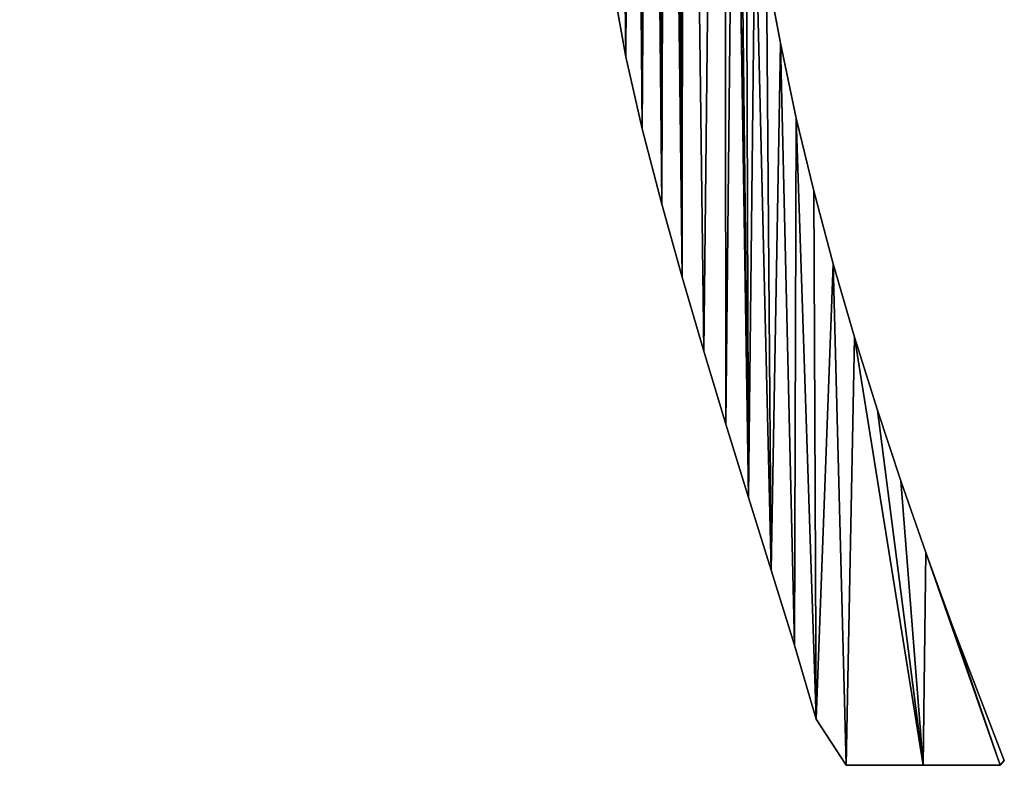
# Model space of a CAD drawing. Extents: x 9 to 1212, y 18 to 833.
# Tile 157 of 172: x 988 to 1180, y 28 to 173. Entities that reach past the tile are written whole.
import ezdxf

# ---------------------------------------------------------------- set-up
doc = ezdxf.new("R2010")
doc.units = 0
doc.header["$MEASUREMENT"] = 0
doc.layers.get('0').update_dxf_attribs({"linetype": 'CONTINUOUS'})

# ---------------------------------------------------------------- blocks, each defined once
blk = doc.blocks.new('GRUPO_3')
for p, q in [((325.48849, 140.28534), (322.82407, 154.78829)), ((325.48849, 140.28534, 15), (322.82407, 154.78829, 15)), ((292.77056, 152.76787), (295.47205, 137.59702)), ((292.77056, 152.76787, 15), (295.47205, 137.59702, 15)), ((328.59336, 125.73717), (325.48849, 140.28534)), ((328.59336, 125.73717, 15), (325.48849, 140.28534, 15)), ((325.48849, 140.28534), (325.48849, 140.28534, 15)), ((295.47205, 137.59702), (298.66674, 123.60949)), ((295.47205, 137.59702, 15), (298.66674, 123.60949, 15)), ((295.47205, 137.59702), (295.47205, 137.59702, 15)), ((332.0094, 111.56958), (328.59336, 125.73717)), ((332.0094, 111.56958, 15), (328.59336, 125.73717, 15)), ((328.59336, 125.73717), (328.59336, 125.73717, 15)), ((298.66674, 123.60949), (302.44591, 108.97712)), ((298.66674, 123.60949, 15), (302.44591, 108.97712, 15)), ((298.66674, 123.60949), (298.66674, 123.60949, 15)), ((335.78561, 97.4086), (332.0094, 111.56958)), ((335.78561, 97.4086, 15), (332.0094, 111.56958, 15)), ((332.0094, 111.56958), (332.0094, 111.56958, 15)), ((302.44591, 108.97712), (306.39889, 94.79483)), ((302.44591, 108.97712, 15), (306.39889, 94.79483, 15)), ((302.44591, 108.97712), (302.44591, 108.97712, 15)), ((339.93166, 83.13287), (335.78561, 97.4086)), ((339.93166, 83.13287, 15), (335.78561, 97.4086, 15)), ((335.78561, 97.4086), (335.78561, 97.4086, 15)), ((306.39889, 94.79483), (310.60258, 80.45183)), ((306.39889, 94.79483, 15), (310.60258, 80.45183, 15)), ((306.39889, 94.79483), (306.39889, 94.79483, 15)), ((344.35567, 68.9645), (339.93166, 83.13287)), ((344.35567, 68.9645, 15), (339.93166, 83.13287, 15)), ((339.93166, 83.13287), (339.93166, 83.13287, 15)), ((310.60258, 80.45183), (314.91378, 66.23762)), ((310.60258, 80.45183, 15), (314.91378, 66.23762, 15)), ((310.60258, 80.45183), (310.60258, 80.45183, 15)), ((348.91362, 55.22421), (344.35567, 68.9645)), ((348.91362, 55.22421, 15), (344.35567, 68.9645, 15)), ((344.35567, 68.9645), (344.35567, 68.9645, 15)), ((314.91378, 66.23762), (319.3283, 51.99648)), ((314.91378, 66.23762, 15), (319.3283, 51.99648, 15)), ((314.91378, 66.23762), (314.91378, 66.23762, 15)), ((353.76795, 41.3196), (348.91362, 55.22421)), ((353.76795, 41.3196, 15), (348.91362, 55.22421, 15)), ((348.91362, 55.22421), (348.91362, 55.22421, 15)), ((319.3283, 51.99648), (323.73818, 37.90396)), ((319.3283, 51.99648, 15), (323.73818, 37.90396, 15)), ((319.3283, 51.99648), (319.3283, 51.99648, 15)), ((358.90816, 27.23058), (353.76795, 41.3196)), ((358.90816, 27.23058, 15), (353.76795, 41.3196, 15)), ((353.76795, 41.3196), (353.76795, 41.3196, 15)), ((323.73818, 37.90396), (328.25391, 23.3441)), ((323.73818, 37.90396, 15), (328.25391, 23.3441, 15)), ((323.73818, 37.90396), (323.73818, 37.90396, 15)), ((369.0116, 0.92573), (358.90816, 27.23058)), ((369.0116, 0.92573, 15), (358.90816, 27.23058, 15)), ((358.90816, 27.23058), (358.90816, 27.23058, 15)), ((328.25391, 23.3441), (332.44671, 8.97078)), ((328.25391, 23.3441, 15), (332.44671, 8.97078, 15)), ((328.25391, 23.3441), (328.25391, 23.3441, 15)), ((332.44671, 8.97078), (338.27072, 0.02046)), ((332.44671, 8.97078, 15), (338.27072, 0.02046, 15)), ((332.44671, 8.97078), (332.44671, 8.97078, 15)), ((338.27072, 0.02046), (353.25135, 0.02109)), ((338.27072, 0.02046, 15), (353.25135, 0.02109, 15)), ((338.27072, 0.02046), (338.27072, 0.02046, 15)), ((353.25135, 0.02109), (368.23403, 0.02172)), ((353.25135, 0.02109, 15), (368.23403, 0.02172, 15)), ((353.25135, 0.02109), (353.25135, 0.02109, 15)), ((368.23403, 0.02172), (369.0116, 0.92573)), ((368.23403, 0.02172, 15), (369.0116, 0.92573, 15)), ((368.23403, 0.02172), (368.23403, 0.02172, 15)), ((369.0116, 0.92573), (369.0116, 0.92573, 15))]:
    blk.add_line(p, q)
mesh = blk.add_polyface()
corners = [(211.29225, 205.8519), (215.23235, 222.20815), (225.88695, 202.19709), (230.4041, 217.96285), (239.79369, 197.72408), (231.26523, 223.48191), (283.19088, 247.08806), (282.49862, 221.47522), (282.47053, 234.2945), (283.67382, 208.70246), (284.2405, 259.88477), (207.14953, 259.36476), (218.11229, 273.05783), (219.94365, 259.45106), (223.84418, 273.05806), (233.02912, 259.53933), (235.65606, 273.05853), (245.79173, 259.62542), (247.28925, 273.05899), (259.05997, 259.71492), (291.2186, 164.55684), (293.08427, 341.94115), (292.77056, 152.76787), (295.47205, 137.59702), (296.69701, 353.29505), (298.66674, 123.60949), (300.13954, 342.84455), (302.44591, 108.97712), (303.21989, 358.54565), (306.39889, 94.79483), (306.6885, 390.68077), (310.60258, 80.45183), (204.1557, 239.74327), (208.21177, 252.05188), (218.04349, 232.21489), (219.99911, 246.85677), (231.14613, 240.74548), (241.87728, 233.81069), (253.77972, 192.03783), (252.27975, 226.14503), (262.15845, 218.03977), (267.07967, 185.13594), (271.65854, 209.51499), (279.17737, 176.86564), (281.00517, 200.45412), (284.80549, 309.16689), (285.96434, 310.71898), (287.11164, 312.34665), (288.21373, 314.00453), (314.53983, 440.12951), (314.91378, 66.23762), (316.60096, 228.00844), (319.3283, 51.99648), (316.83714, 213.3148), (317.59501, 198.56858), (318.86033, 183.88629), (320.61416, 169.27283), (323.73818, 37.90396), (322.82407, 154.78829), (325.48849, 140.28534), (328.25391, 23.3441), (328.59336, 125.73717), (332.44671, 8.97078), (332.0094, 111.56958), (335.78561, 97.4086), (338.27072, 0.02046), (339.93166, 83.13287), (353.25135, 0.02109), (344.35567, 68.9645), (348.91362, 55.22421), (353.76795, 41.3196), (368.23403, 0.02172), (358.90816, 27.23058), (369.0116, 0.92573)]
mesh.append_faces([[corners[k] for k in face] for face in [(6, 7, 8), (71, 72, 73)]], dxfattribs={"vtx0": -1})
mesh.append_faces([[corners[k] for k in face] for face in [(0, 1, 2), (2, 3, 4), (7, 6, 9), (11, 12, 13), (13, 14, 15), (15, 16, 17), (17, 18, 19), (20, 21, 22), (22, 21, 23), (23, 24, 25), (25, 26, 27), (27, 28, 29), (29, 30, 31), (32, 33, 34), (34, 35, 5), (4, 37, 38), (38, 40, 41), (41, 42, 43), (43, 44, 20), (31, 49, 50), (52, 56, 57), (57, 59, 60), (60, 61, 62), (62, 64, 65), (65, 66, 67), (67, 70, 71)]], dxfattribs={"vtx0": -1, "vtx1": -1})
mesh.append_faces([[corners[k] for k in face] for face in [(5, 37, 4), (20, 9, 10), (20, 10, 45), (50, 49, 51)]], dxfattribs={"vtx0": -1, "vtx1": -1, "vtx2": -1})
mesh.append_faces([[corners[k] for k in face] for face in [(2, 1, 3), (4, 3, 5), (9, 6, 10), (34, 33, 35), (5, 35, 36), (5, 36, 37), (38, 37, 39), (38, 39, 40), (41, 40, 42), (43, 42, 44), (20, 44, 9), (20, 45, 46), (20, 46, 47), (20, 47, 48), (51, 52, 50), (52, 51, 53), (52, 53, 54), (52, 54, 55), (52, 55, 56), (57, 56, 58), (57, 58, 59), (60, 59, 61), (62, 61, 63), (62, 63, 64), (65, 64, 66), (67, 66, 68), (67, 68, 69), (67, 69, 70), (71, 70, 72)]], dxfattribs={"vtx0": -1, "vtx2": -1})
mesh = blk.add_polyface()
corners = [(215.23235, 222.20815, 15), (211.29225, 205.8519, 15), (225.88695, 202.19709, 15), (230.4041, 217.96285, 15), (239.79369, 197.72408, 15), (231.26523, 223.48191, 15), (208.21177, 252.05188, 15), (204.1557, 239.74327, 15), (218.04349, 232.21489, 15), (219.99911, 246.85677, 15), (231.14613, 240.74548, 15), (241.87728, 233.81069, 15), (253.77972, 192.03783, 15), (252.27975, 226.14503, 15), (262.15845, 218.03977, 15), (267.07967, 185.13594, 15), (271.65854, 209.51499, 15), (279.17737, 176.86564, 15), (281.00517, 200.45412, 15), (291.2186, 164.55684, 15), (283.67382, 208.70246, 15), (284.2405, 259.88477, 15), (284.80549, 309.16689, 15), (285.96434, 310.71898, 15), (287.11164, 312.34665, 15), (288.21373, 314.00453, 15), (293.08427, 341.94115, 15), (292.77056, 152.76787, 15), (295.47205, 137.59702, 15), (296.69701, 353.29505, 15), (298.66674, 123.60949, 15), (300.13954, 342.84455, 15), (302.44591, 108.97712, 15), (303.21989, 358.54565, 15), (306.39889, 94.79483, 15), (306.6885, 390.68077, 15), (310.60258, 80.45183, 15), (319.3283, 51.99648, 15), (316.60096, 228.00844, 15), (314.91378, 66.23762, 15), (316.83714, 213.3148, 15), (317.59501, 198.56858, 15), (318.86033, 183.88629, 15), (320.61416, 169.27283, 15), (323.73818, 37.90396, 15), (322.82407, 154.78829, 15), (325.48849, 140.28534, 15), (328.25391, 23.3441, 15), (328.59336, 125.73717, 15), (332.44671, 8.97078, 15), (332.0094, 111.56958, 15), (335.78561, 97.4086, 15), (338.27072, 0.02046, 15), (339.93166, 83.13287, 15), (353.25135, 0.02109, 15), (344.35567, 68.9645, 15), (348.91362, 55.22421, 15), (353.76795, 41.3196, 15), (368.23403, 0.02172, 15), (358.90816, 27.23058, 15), (369.0116, 0.92573, 15), (314.53983, 440.12951, 15), (218.11229, 273.05783, 15), (207.14953, 259.36476, 15), (219.94365, 259.45106, 15), (223.84418, 273.05806, 15), (233.02912, 259.53933, 15), (235.65606, 273.05853, 15), (245.79173, 259.62542, 15), (247.28925, 273.05899, 15), (259.05997, 259.71492, 15), (282.49862, 221.47522, 15), (283.19088, 247.08806, 15), (282.47053, 234.2945, 15)]
mesh.append_faces([[corners[k] for k in face] for face in [(59, 58, 60), (71, 72, 73)]], dxfattribs={"vtx0": -1})
mesh.append_faces([[corners[k] for k in face] for face in [(0, 2, 3), (3, 4, 5), (6, 8, 9), (9, 5, 10), (10, 5, 11), (11, 12, 13), (13, 12, 14), (14, 15, 16), (16, 17, 18), (18, 19, 20), (22, 19, 23), (23, 19, 24), (24, 19, 25), (37, 38, 39), (38, 37, 40), (40, 37, 41), (41, 37, 42), (42, 37, 43), (43, 44, 45), (45, 44, 46), (46, 47, 48), (48, 49, 50), (50, 49, 51), (51, 52, 53), (53, 54, 55), (55, 54, 56), (56, 54, 57), (57, 58, 59), (72, 20, 21)]], dxfattribs={"vtx0": -1, "vtx1": -1})
mesh.append_faces([[corners[k] for k in face] for face in [(11, 5, 4), (20, 19, 21), (21, 19, 22), (61, 39, 38)]], dxfattribs={"vtx0": -1, "vtx1": -1, "vtx2": -1})
mesh.append_faces([[corners[k] for k in face] for face in [(0, 1, 2), (3, 2, 4), (6, 7, 8), (9, 8, 5), (11, 4, 12), (14, 12, 15), (16, 15, 17), (18, 17, 19), (26, 19, 27), (26, 27, 28), (29, 28, 30), (31, 30, 32), (33, 32, 34), (35, 34, 36), (43, 37, 44), (46, 44, 47), (48, 47, 49), (51, 49, 52), (53, 52, 54), (57, 54, 58), (61, 36, 39), (62, 63, 64), (65, 64, 66), (67, 66, 68), (69, 68, 70), (72, 71, 20)]], dxfattribs={"vtx0": -1, "vtx2": -1})
mesh = blk.add_polyface()
corners = [(209.50354, 288.05863), (212.00385, 308.44773), (215.5796, 288.05847), (222.91612, 308.26453), (221.22732, 288.05832), (227.19611, 288.05816), (232.18565, 308.85143), (233.05471, 288.058), (221.43104, 310.64144), (228.91637, 321.87505), (236.66687, 320.57128), (238.8701, 288.05784), (244.92514, 319.77159), (244.76846, 288.05769), (250.6758, 288.05753), (252.96202, 319.6676), (256.37755, 288.05738), (260.67182, 320.32429), (262.47642, 288.05722), (268.81462, 322.05179), (270.715, 308.57627), (279.17, 288.05877), (272.70522, 308.64017), (274.69526, 308.70918), (276.68512, 308.78333), (278.67476, 308.86261), (280.66419, 308.94703), (279.17, 273.05877), (207.14953, 259.36476), (204.17, 273.05877), (218.11229, 273.05783), (219.94365, 259.45106), (223.84418, 273.05806), (233.02912, 259.53933), (229.73201, 273.05829), (235.65606, 273.05853), (245.79173, 259.62542), (241.46564, 273.05876), (241.71884, 273.05877), (247.28925, 273.05899), (259.05997, 259.71492), (253.27756, 273.05923), (258.98505, 273.05946), (265.06496, 273.05971), (272.24657, 259.80387), (284.2405, 259.88477), (282.65338, 309.03661), (284.80549, 309.16689), (276.21804, 324.89869), (272.67481, 308.98859), (274.60622, 309.4645), (290.28416, 317.40596), (293.08427, 341.94115), (291.2186, 164.55684), (295.47205, 137.59702), (296.69701, 353.29505), (298.66674, 123.60949), (297.74065, 348.26568), (298.55111, 340.30699), (300.13954, 342.84455), (302.44591, 108.97712), (301.86174, 350.65889), (303.21989, 358.54565), (306.39889, 94.79483), (304.19724, 365.64682), (304.9921, 372.60014), (305.35967, 376.21383), (305.70569, 379.8292), (306.0376, 383.44656), (306.36273, 387.0644), (306.6885, 390.68077), (288.21373, 314.00453), (289.27131, 315.69183), (314.53983, 440.12951), (310.60258, 80.45183), (316.60096, 228.00844), (316.88359, 242.62682), (317.69225, 257.38482), (322.28825, 399.00888), (319.04047, 272.30832)]
mesh.append_faces([[corners[k] for k in face] for face in [(0, 1, 2), (2, 3, 4), (4, 3, 5), (5, 6, 7), (8, 9, 6), (7, 10, 11), (11, 12, 13), (13, 12, 14), (14, 15, 16), (16, 17, 18), (18, 20, 21), (21, 26, 27), (40, 43, 44), (44, 27, 45), (20, 48, 49), (49, 48, 50), (75, 73, 76), (77, 78, 79)]], dxfattribs={"vtx0": -1, "vtx1": -1})
mesh.append_faces([[corners[k] for k in face] for face in [(6, 10, 7), (18, 19, 20), (45, 27, 26), (51, 52, 53), (63, 64, 65), (70, 73, 74)]], dxfattribs={"vtx0": -1, "vtx1": -1, "vtx2": -1})
mesh.append_faces([[corners[k] for k in face] for face in [(2, 1, 3), (5, 3, 6), (11, 10, 12), (14, 12, 15), (16, 15, 17), (18, 17, 19), (21, 20, 22), (21, 22, 23), (21, 23, 24), (21, 24, 25), (21, 25, 26), (28, 29, 30), (31, 30, 32), (33, 32, 34), (33, 34, 35), (36, 35, 37), (36, 37, 38), (36, 38, 39), (40, 39, 41), (40, 41, 42), (40, 42, 43), (44, 43, 27), (45, 26, 46), (45, 46, 47), (54, 52, 55), (56, 55, 57), (56, 57, 58), (56, 58, 59), (60, 59, 61), (60, 61, 62), (63, 62, 64), (63, 65, 66), (63, 66, 67), (63, 67, 68), (63, 68, 69), (63, 69, 70), (53, 71, 72), (53, 72, 51)]], dxfattribs={"vtx0": -1, "vtx2": -1})
mesh = blk.add_polyface()
corners = [(212.00385, 308.44773, 15), (209.50354, 288.05863, 15), (215.5796, 288.05847, 15), (222.91612, 308.26453, 15), (221.22732, 288.05832, 15), (227.19611, 288.05816, 15), (232.18565, 308.85143, 15), (233.05471, 288.058, 15), (288.21373, 314.00453, 15), (291.2186, 164.55684, 15), (289.27131, 315.69183, 15), (290.28416, 317.40596, 15), (276.21804, 324.89869, 15), (270.715, 308.57627, 15), (272.67481, 308.98859, 15), (274.60622, 309.4645, 15), (293.08427, 341.94115, 15), (295.47205, 137.59702, 15), (296.69701, 353.29505, 15), (298.66674, 123.60949, 15), (297.74065, 348.26568, 15), (298.55111, 340.30699, 15), (300.13954, 342.84455, 15), (302.44591, 108.97712, 15), (301.86174, 350.65889, 15), (303.21989, 358.54565, 15), (306.39889, 94.79483, 15), (304.19724, 365.64682, 15), (304.9921, 372.60014, 15), (305.35967, 376.21383, 15), (305.70569, 379.8292, 15), (306.0376, 383.44656, 15), (306.36273, 387.0644, 15), (306.6885, 390.68077, 15), (314.53983, 440.12951, 15), (310.60258, 80.45183, 15), (316.60096, 228.00844, 15), (316.88359, 242.62682, 15), (322.28825, 399.00888, 15), (317.69225, 257.38482, 15), (319.04047, 272.30832, 15), (204.17, 273.05877, 15), (207.14953, 259.36476, 15), (218.11229, 273.05783, 15), (219.94365, 259.45106, 15), (223.84418, 273.05806, 15), (233.02912, 259.53933, 15), (229.73201, 273.05829, 15), (235.65606, 273.05853, 15), (245.79173, 259.62542, 15), (241.46564, 273.05876, 15), (241.71884, 273.05877, 15), (247.28925, 273.05899, 15), (259.05997, 259.71492, 15), (253.27756, 273.05923, 15), (258.98505, 273.05946, 15), (265.06496, 273.05971, 15), (272.24657, 259.80387, 15), (279.17, 273.05877, 15), (284.2405, 259.88477, 15), (279.17, 288.05877, 15), (280.66419, 308.94703, 15), (282.65338, 309.03661, 15), (284.80549, 309.16689, 15), (228.91637, 321.87505, 15), (221.43104, 310.64144, 15), (236.66687, 320.57128, 15), (238.8701, 288.05784, 15), (244.92514, 319.77159, 15), (244.76846, 288.05769, 15), (250.6758, 288.05753, 15), (252.96202, 319.6676, 15), (256.37755, 288.05738, 15), (260.67182, 320.32429, 15), (262.47642, 288.05722, 15), (268.81462, 322.05179, 15), (272.70522, 308.64017, 15), (274.69526, 308.70918, 15), (276.68512, 308.78333, 15), (278.67476, 308.86261, 15)]
mesh.append_faces([[corners[k] for k in face] for face in [(0, 2, 3), (3, 5, 6), (8, 9, 10), (10, 9, 11), (16, 17, 18), (18, 19, 20), (20, 19, 21), (21, 19, 22), (22, 23, 24), (24, 23, 25), (25, 26, 27), (28, 26, 29), (29, 26, 30), (30, 26, 31), (31, 26, 32), (32, 26, 33), (41, 42, 43), (43, 44, 45), (45, 46, 47), (47, 46, 48), (48, 49, 50), (50, 49, 51), (51, 49, 52), (52, 53, 54), (54, 53, 55), (55, 53, 56), (56, 57, 58), (58, 59, 60), (61, 59, 62), (62, 59, 63), (66, 67, 68), (68, 70, 71), (71, 72, 73), (73, 74, 75), (13, 60, 76), (76, 60, 77), (77, 60, 78), (78, 60, 79), (79, 60, 61)]], dxfattribs={"vtx0": -1, "vtx1": -1})
mesh.append_faces([[corners[k] for k in face] for face in [(16, 11, 9), (27, 26, 28), (34, 33, 35), (60, 59, 61), (66, 6, 7), (75, 74, 13)]], dxfattribs={"vtx0": -1, "vtx1": -1, "vtx2": -1})
mesh.append_faces([[corners[k] for k in face] for face in [(0, 1, 2), (3, 2, 4), (3, 4, 5), (6, 5, 7), (12, 13, 14), (12, 14, 15), (34, 36, 37), (38, 39, 40), (56, 53, 57), (58, 57, 59), (64, 65, 6), (66, 7, 67), (68, 67, 69), (68, 69, 70), (71, 70, 72), (73, 72, 74), (13, 74, 60)]], dxfattribs={"vtx0": -1, "vtx2": -1})
mesh = blk.add_polyface()
corners = [(58.33462, 220.00109), (62.16153, 394.66294), (61.2791, 60.95986), (65.31256, 75.14249), (65.97319, 149.60646), (69.79638, 353.4742), (68.14404, 164.06368), (73.79136, 176.93295), (74.28373, 334.22009), (83.21653, 188.2741), (76.72409, 328.24018), (80.5855, 256.34927), (86.73258, 241.66654), (87.49945, 226.33828), (95.2402, 196.97732), (91.52063, 214.23832), (106.16573, 220.31793), (108.32073, 203.04603), (121.30285, 224.82595), (123.01592, 207.39479), (136.80938, 227.77338), (137.29755, 209.90922), (152.56281, 229.21528), (152.06887, 211.16286), (167.19873, 211.27587), (168.35992, 229.24522), (181.90817, 210.38515), (184.09199, 227.9986), (196.62139, 208.57129), (199.72879, 225.6104), (211.29225, 205.8519), (215.23235, 222.20815), (143.74335, 257.30181), (146.44722, 273.05927), (159.34123, 254.78999), (160.546, 273.05827), (174.66827, 251.04956), (180.64622, 259.18598), (189.66892, 246.02844), (183.40891, 258.43599), (195.98428, 255.99597), (204.1557, 239.74327), (208.21177, 252.05188), (33.46837, 166.80752), (33.36706, 137.82507), (31.23041, 152.28539), (36.90525, 123.39605), (39.32381, 180.32014), (37.79651, 108.77216), (10.42748, 10.3651), (14.84805, 0.31183), (0, 0.02527), (18.27457, 22.72381), (29.31042, 0), (24.38759, 36.18559), (29.17622, 50.28706), (32.82839, 64.62257), (40.87218, 5.61305), (35.50813, 79.23839), (37.20896, 94.03339), (46.83592, 193.04768), (45.95464, 19.44758), (51.25279, 33.20203), (53.97012, 205.96172), (56.47273, 47.00647), (50.45721, 248.48467), (55.45955, 303.90958), (56.48987, 234.72036), (68.20842, 89.58155), (68.4515, 127.54327), (69.64333, 104.21749), (69.33423, 119.8122)]
mesh.append_faces([[corners[k] for k in face] for face in [(43, 44, 45), (49, 50, 51), (70, 69, 71)]], dxfattribs={"vtx0": -1})
mesh.append_faces([[corners[k] for k in face] for face in [(2, 1, 3), (4, 5, 6), (7, 8, 9), (9, 13, 14), (14, 16, 17), (17, 18, 19), (19, 20, 21), (21, 22, 23), (23, 22, 24), (24, 25, 26), (26, 27, 28), (28, 29, 30), (32, 33, 34), (34, 35, 36), (36, 37, 38), (38, 40, 41), (44, 43, 46), (46, 47, 48), (50, 52, 53), (53, 56, 57), (57, 60, 61), (61, 60, 62), (62, 63, 64), (64, 0, 2), (65, 66, 67), (68, 69, 70)]], dxfattribs={"vtx0": -1, "vtx1": -1})
mesh.append_faces([[corners[k] for k in face] for face in [(0, 1, 2), (3, 1, 4), (9, 10, 11), (57, 48, 47)]], dxfattribs={"vtx0": -1, "vtx1": -1, "vtx2": -1})
mesh.append_faces([[corners[k] for k in face] for face in [(5, 7, 6), (9, 11, 12), (9, 12, 13), (14, 13, 15), (14, 15, 16), (17, 16, 18), (19, 18, 20), (21, 20, 22), (24, 22, 25), (26, 25, 27), (28, 27, 29), (30, 29, 31), (38, 37, 39), (38, 39, 40), (41, 40, 42), (46, 43, 47), (50, 49, 52), (53, 52, 54), (53, 54, 55), (53, 55, 56), (57, 56, 58), (57, 58, 59), (57, 59, 48), (57, 47, 60), (62, 60, 63), (64, 63, 0), (4, 68, 3), (68, 4, 69)]], dxfattribs={"vtx0": -1, "vtx2": -1})
mesh = blk.add_polyface()
corners = [(62.16153, 394.66294, 15), (58.33462, 220.00109, 15), (61.2791, 60.95986, 15), (65.31256, 75.14249, 15), (65.97319, 149.60646, 15), (69.79638, 353.4742, 15), (68.14404, 164.06368, 15), (73.79136, 176.93295, 15), (74.28373, 334.22009, 15), (83.21653, 188.2741, 15), (76.72409, 328.24018, 15), (80.5855, 256.34927, 15), (86.73258, 241.66654, 15), (87.49945, 226.33828, 15), (95.2402, 196.97732, 15), (91.52063, 214.23832, 15), (106.16573, 220.31793, 15), (108.32073, 203.04603, 15), (121.30285, 224.82595, 15), (123.01592, 207.39479, 15), (136.80938, 227.77338, 15), (137.29755, 209.90922, 15), (152.56281, 229.21528, 15), (152.06887, 211.16286, 15), (167.19873, 211.27587, 15), (168.35992, 229.24522, 15), (181.90817, 210.38515, 15), (184.09199, 227.9986, 15), (196.62139, 208.57129, 15), (199.72879, 225.6104, 15), (211.29225, 205.8519, 15), (215.23235, 222.20815, 15), (146.44722, 273.05927, 15), (143.74335, 257.30181, 15), (159.34123, 254.78999, 15), (160.546, 273.05827, 15), (174.66827, 251.04956, 15), (180.64622, 259.18598, 15), (189.66892, 246.02844, 15), (183.40891, 258.43599, 15), (195.98428, 255.99597, 15), (204.1557, 239.74327, 15), (208.21177, 252.05188, 15), (55.45955, 303.90958, 15), (50.45721, 248.48467, 15), (56.48987, 234.72036, 15), (14.84805, 0.31183, 15), (10.42748, 10.3651, 15), (0, 0.02527, 15), (18.27457, 22.72381, 15), (29.31042, 0, 15), (24.38759, 36.18559, 15), (29.17622, 50.28706, 15), (32.82839, 64.62257, 15), (40.87218, 5.61305, 15), (35.50813, 79.23839, 15), (37.20896, 94.03339, 15), (37.79651, 108.77216, 15), (39.32381, 180.32014, 15), (46.83592, 193.04768, 15), (45.95464, 19.44758, 15), (51.25279, 33.20203, 15), (53.97012, 205.96172, 15), (56.47273, 47.00647, 15), (68.20842, 89.58155, 15), (68.4515, 127.54327, 15), (69.64333, 104.21749, 15), (69.33423, 119.8122, 15), (33.36706, 137.82507, 15), (33.46837, 166.80752, 15), (31.23041, 152.28539, 15), (36.90525, 123.39605, 15)]
mesh.append_faces([[corners[k] for k in face] for face in [(46, 47, 48), (65, 66, 67), (68, 69, 70)]], dxfattribs={"vtx0": -1})
mesh.append_faces([[corners[k] for k in face] for face in [(7, 5, 6), (11, 9, 12), (12, 9, 13), (13, 14, 15), (15, 14, 16), (16, 17, 18), (18, 19, 20), (20, 21, 22), (22, 24, 25), (25, 26, 27), (27, 28, 29), (29, 30, 31), (37, 38, 39), (39, 38, 40), (40, 41, 42), (47, 46, 49), (49, 50, 51), (51, 50, 52), (52, 50, 53), (53, 54, 55), (55, 54, 56), (56, 54, 57), (58, 54, 59), (59, 61, 62), (62, 63, 1), (64, 4, 3), (4, 64, 65), (69, 71, 58)]], dxfattribs={"vtx0": -1, "vtx1": -1})
mesh.append_faces([[corners[k] for k in face] for face in [(0, 1, 2), (0, 3, 4), (10, 9, 11), (57, 54, 58)]], dxfattribs={"vtx0": -1, "vtx1": -1, "vtx2": -1})
mesh.append_faces([[corners[k] for k in face] for face in [(0, 2, 3), (5, 4, 6), (8, 7, 9), (13, 9, 14), (16, 14, 17), (18, 17, 19), (20, 19, 21), (22, 21, 23), (22, 23, 24), (25, 24, 26), (27, 26, 28), (29, 28, 30), (32, 33, 34), (35, 34, 36), (37, 36, 38), (40, 38, 41), (43, 44, 45), (49, 46, 50), (53, 50, 54), (59, 54, 60), (59, 60, 61), (62, 61, 63), (1, 63, 2), (65, 64, 66), (69, 68, 71), (58, 71, 57)]], dxfattribs={"vtx0": -1, "vtx2": -1})
mesh = blk.add_polyface()
corners = [(322.82407, 154.78829), (325.48849, 140.28534, 15), (325.48849, 140.28534), (322.82407, 154.78829, 15)]
mesh.append_faces([[corners[k] for k in face] for face in [(0, 1, 2), (1, 0, 3)]], dxfattribs={"vtx0": -1})
mesh = blk.add_polyface()
corners = [(292.77056, 152.76787, 15), (295.47205, 137.59702), (295.47205, 137.59702, 15), (292.77056, 152.76787)]
mesh.append_faces([[corners[k] for k in face] for face in [(0, 1, 2), (1, 0, 3)]], dxfattribs={"vtx0": -1})
mesh = blk.add_polyface()
corners = [(325.48849, 140.28534), (328.59336, 125.73717, 15), (328.59336, 125.73717), (325.48849, 140.28534, 15)]
mesh.append_faces([[corners[k] for k in face] for face in [(0, 1, 2), (1, 0, 3)]], dxfattribs={"vtx0": -1})
mesh = blk.add_polyface()
corners = [(295.47205, 137.59702, 15), (298.66674, 123.60949), (298.66674, 123.60949, 15), (295.47205, 137.59702)]
mesh.append_faces([[corners[k] for k in face] for face in [(0, 1, 2), (1, 0, 3)]], dxfattribs={"vtx0": -1})
mesh = blk.add_polyface()
corners = [(328.59336, 125.73717), (332.0094, 111.56958, 15), (332.0094, 111.56958), (328.59336, 125.73717, 15)]
mesh.append_faces([[corners[k] for k in face] for face in [(0, 1, 2), (1, 0, 3)]], dxfattribs={"vtx0": -1})
mesh = blk.add_polyface()
corners = [(298.66674, 123.60949, 15), (302.44591, 108.97712), (302.44591, 108.97712, 15), (298.66674, 123.60949)]
mesh.append_faces([[corners[k] for k in face] for face in [(0, 1, 2), (1, 0, 3)]], dxfattribs={"vtx0": -1})
mesh = blk.add_polyface()
corners = [(332.0094, 111.56958), (335.78561, 97.4086, 15), (335.78561, 97.4086), (332.0094, 111.56958, 15)]
mesh.append_faces([[corners[k] for k in face] for face in [(0, 1, 2), (1, 0, 3)]], dxfattribs={"vtx0": -1})
mesh = blk.add_polyface()
corners = [(302.44591, 108.97712, 15), (306.39889, 94.79483), (306.39889, 94.79483, 15), (302.44591, 108.97712)]
mesh.append_faces([[corners[k] for k in face] for face in [(0, 1, 2), (1, 0, 3)]], dxfattribs={"vtx0": -1})
mesh = blk.add_polyface()
corners = [(335.78561, 97.4086), (339.93166, 83.13287, 15), (339.93166, 83.13287), (335.78561, 97.4086, 15)]
mesh.append_faces([[corners[k] for k in face] for face in [(0, 1, 2), (1, 0, 3)]], dxfattribs={"vtx0": -1})
mesh = blk.add_polyface()
corners = [(306.39889, 94.79483, 15), (310.60258, 80.45183), (310.60258, 80.45183, 15), (306.39889, 94.79483)]
mesh.append_faces([[corners[k] for k in face] for face in [(0, 1, 2), (1, 0, 3)]], dxfattribs={"vtx0": -1})
mesh = blk.add_polyface()
corners = [(339.93166, 83.13287), (344.35567, 68.9645, 15), (344.35567, 68.9645), (339.93166, 83.13287, 15)]
mesh.append_faces([[corners[k] for k in face] for face in [(0, 1, 2), (1, 0, 3)]], dxfattribs={"vtx0": -1})
mesh = blk.add_polyface()
corners = [(310.60258, 80.45183, 15), (314.91378, 66.23762), (314.91378, 66.23762, 15), (310.60258, 80.45183)]
mesh.append_faces([[corners[k] for k in face] for face in [(0, 1, 2), (1, 0, 3)]], dxfattribs={"vtx0": -1})
mesh = blk.add_polyface()
corners = [(344.35567, 68.9645), (348.91362, 55.22421, 15), (348.91362, 55.22421), (344.35567, 68.9645, 15)]
mesh.append_faces([[corners[k] for k in face] for face in [(0, 1, 2), (1, 0, 3)]], dxfattribs={"vtx0": -1})
mesh = blk.add_polyface()
corners = [(314.91378, 66.23762, 15), (319.3283, 51.99648), (319.3283, 51.99648, 15), (314.91378, 66.23762)]
mesh.append_faces([[corners[k] for k in face] for face in [(0, 1, 2), (1, 0, 3)]], dxfattribs={"vtx0": -1})
mesh = blk.add_polyface()
corners = [(348.91362, 55.22421), (353.76795, 41.3196, 15), (353.76795, 41.3196), (348.91362, 55.22421, 15)]
mesh.append_faces([[corners[k] for k in face] for face in [(0, 1, 2), (1, 0, 3)]], dxfattribs={"vtx0": -1})
mesh = blk.add_polyface()
corners = [(319.3283, 51.99648, 15), (323.73818, 37.90396), (323.73818, 37.90396, 15), (319.3283, 51.99648)]
mesh.append_faces([[corners[k] for k in face] for face in [(0, 1, 2), (1, 0, 3)]], dxfattribs={"vtx0": -1})
mesh = blk.add_polyface()
corners = [(353.76795, 41.3196), (358.90816, 27.23058, 15), (358.90816, 27.23058), (353.76795, 41.3196, 15)]
mesh.append_faces([[corners[k] for k in face] for face in [(0, 1, 2), (1, 0, 3)]], dxfattribs={"vtx0": -1})
mesh = blk.add_polyface()
corners = [(323.73818, 37.90396, 15), (328.25391, 23.3441), (328.25391, 23.3441, 15), (323.73818, 37.90396)]
mesh.append_faces([[corners[k] for k in face] for face in [(0, 1, 2), (1, 0, 3)]], dxfattribs={"vtx0": -1})
mesh = blk.add_polyface()
corners = [(358.90816, 27.23058), (369.0116, 0.92573, 15), (369.0116, 0.92573), (358.90816, 27.23058, 15)]
mesh.append_faces([[corners[k] for k in face] for face in [(0, 1, 2), (1, 0, 3)]], dxfattribs={"vtx0": -1})
mesh = blk.add_polyface()
corners = [(328.25391, 23.3441, 15), (332.44671, 8.97078), (332.44671, 8.97078, 15), (328.25391, 23.3441)]
mesh.append_faces([[corners[k] for k in face] for face in [(0, 1, 2), (1, 0, 3)]], dxfattribs={"vtx0": -1})
mesh = blk.add_polyface()
corners = [(332.44671, 8.97078, 15), (338.27072, 0.02046), (338.27072, 0.02046, 15), (332.44671, 8.97078)]
mesh.append_faces([[corners[k] for k in face] for face in [(0, 1, 2), (1, 0, 3)]], dxfattribs={"vtx0": -1})
mesh = blk.add_polyface()
corners = [(353.25135, 0.02109, 15), (338.27072, 0.02046), (353.25135, 0.02109), (338.27072, 0.02046, 15)]
mesh.append_faces([[corners[k] for k in face] for face in [(0, 1, 2), (1, 0, 3)]], dxfattribs={"vtx0": -1})
mesh = blk.add_polyface()
corners = [(368.23403, 0.02172, 15), (353.25135, 0.02109), (368.23403, 0.02172), (353.25135, 0.02109, 15)]
mesh.append_faces([[corners[k] for k in face] for face in [(0, 1, 2), (1, 0, 3)]], dxfattribs={"vtx0": -1})
mesh = blk.add_polyface()
corners = [(369.0116, 0.92573), (368.23403, 0.02172, 15), (368.23403, 0.02172), (369.0116, 0.92573, 15)]
mesh.append_faces([[corners[k] for k in face] for face in [(0, 1, 2), (1, 0, 3)]], dxfattribs={"vtx0": -1})

msp = doc.modelspace()

# ---------------------------------------------------------------- block references
msp.add_blockref('GRUPO_3', (810.74, 27.93))

doc.saveas('drawing.dxf')
